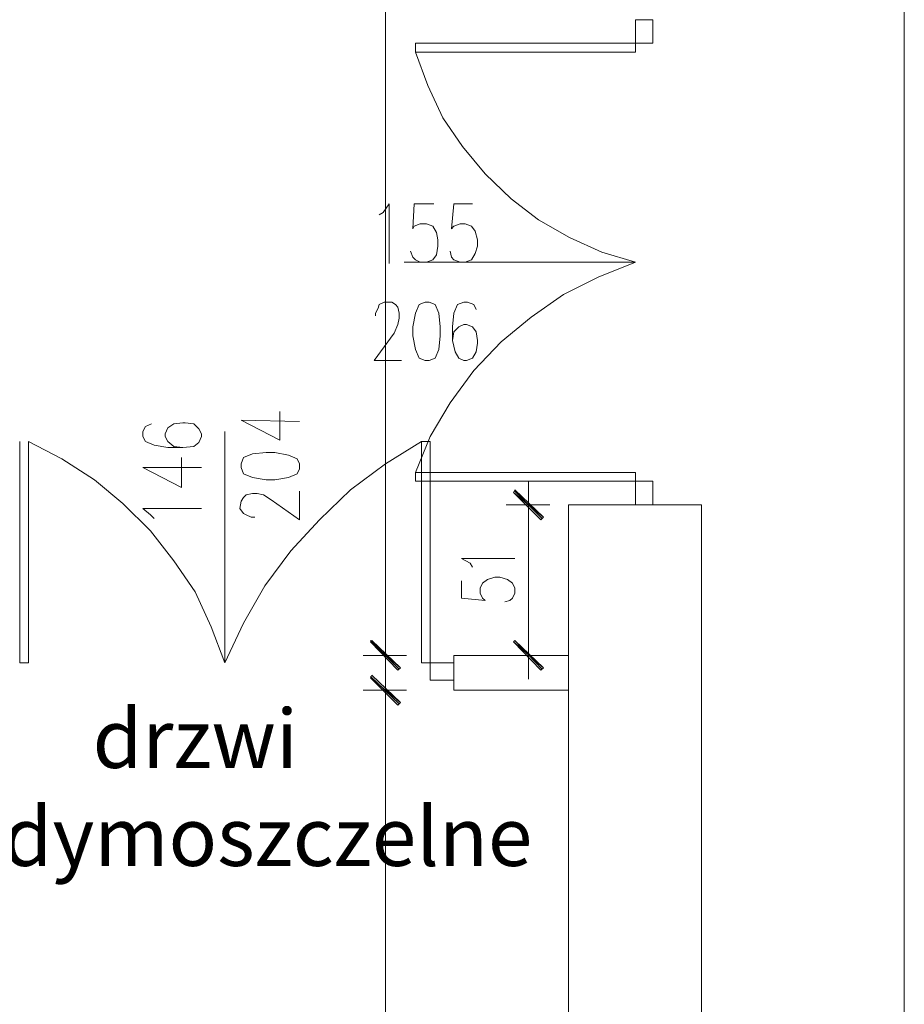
# Model space of a CAD drawing. Header units: inches. Extents: x -1441 to 3871, y -4351 to 2413.
# Tile 59 of 256: x -411 to -110, y -998 to -663. Entities that reach past the tile are written whole.
import ezdxf

# ---------------------------------------------------------------- set-up
doc = ezdxf.new("R2010")
doc.units = ezdxf.units.IN
doc.header["$MEASUREMENT"] = 0
for name, color, linetype in [('at_Entity', 7, 'Continuous'), ('at_Rect', 7, 'Continuous'), ('at_Solid', 7, 'Continuous')]:
    doc.layers.add(name, color=color, linetype=linetype)

msp = doc.modelspace()

# ---------------------------------------------------------------- hatches: boundary and pattern name
at = {"layer": 'at_Solid', "lineweight": 15}
for points in [[(-242.06233, -822.81465), (-242.4869, -823.65902), (-232.32587, -832.12655)], [(-242.4869, -823.65902), (-232.32587, -832.12655), (-233.17501, -832.97091)], [(-281.00342, -883.34197), (-291.16446, -874.45465), (-290.73989, -874.03008)], [(-232.32587, -883.34197), (-242.4869, -874.45465), (-242.06233, -874.03008)], [(-281.85256, -884.19111), (-281.00342, -883.34197), (-291.16446, -874.45465)], [(-233.17501, -884.19111), (-232.32587, -883.34197), (-242.4869, -874.45465)], [(-290.73989, -885.88462), (-291.16446, -886.72898), (-281.00342, -895.19651)], [(-291.16446, -886.72898), (-281.00342, -895.19651), (-281.85256, -896.04088)]]:
    msp.add_hatch(color=7, dxfattribs=at).paths.add_polyline_path(points)

# ---------------------------------------------------------------- linework, layer by layer
at = {"layer": 'at_Entity', "color": 7, "lineweight": 15}
for p, q in [((-286.08394, 790.31862), (-286.08394, -873.18571)), ((-109.57295, 380.15633), (-109.57295, -1159.32614)), ((-201.00317, -670.85234), (-275.92291, -670.85234)), ((-275.92291, -673.81478), (-275.92291, -670.85234)), ((-201.00317, -670.85234), (-201.00317, -673.81478)), ((-271.69153, -685.24475), (-275.92291, -673.81478)), ((-201.00317, -673.81478), (-275.92291, -673.81478)), ((-266.61101, -696.25015), (-271.69153, -685.24475)), ((-259.84176, -705.98662), (-266.61101, -696.25015)), ((-252.22337, -715.29851), (-259.84176, -705.98662)), ((-243.33127, -723.76127), (-252.22337, -715.29851)), ((-286.92831, -728.42199), (-284.815, -725.45477)), ((-284.815, -725.45477), (-284.815, -745.77207)), ((-276.34747, -725.45477), (-276.77204, -733.9223)), ((-269.57822, -725.45477), (-276.34747, -725.45477)), ((-262.8042, -725.45477), (-263.64857, -733.9223)), ((-256.45475, -725.45477), (-262.8042, -725.45477)), ((-234.01937, -730.95986), (-243.33127, -723.76127)), ((-288.20201, -729.26635), (-286.92831, -728.42199)), ((-276.77204, -733.9223), (-276.34747, -733.07316)), ((-276.34747, -733.07316), (-274.23417, -732.2288)), ((-274.23417, -732.2288), (-272.1161, -732.2288)), ((-272.1161, -732.2288), (-269.99802, -733.07316)), ((-269.99802, -733.07316), (-268.72908, -735.19124)), ((-263.64857, -733.9223), (-262.8042, -733.07316)), ((-262.8042, -733.07316), (-260.68613, -732.2288)), ((-260.68613, -732.2288), (-258.99262, -732.2288)), ((-258.99262, -732.2288), (-256.87454, -733.07316)), ((-256.87454, -733.07316), (-255.60561, -734.76667)), ((-223.43854, -736.88474), (-234.01937, -730.95986)), ((-268.72908, -735.19124), (-268.30452, -737.72911)), ((-255.60561, -734.76667), (-254.76124, -737.72911)), ((-212.43314, -741.96526), (-223.43854, -736.88474)), ((-268.30452, -739.84719), (-268.72908, -742.80963)), ((-268.30452, -737.72911), (-268.30452, -739.84719)), ((-254.76124, -739.84719), (-255.60561, -742.38983)), ((-254.76124, -737.72911), (-254.76124, -739.84719)), ((-276.77204, -743.65877), (-277.61641, -741.54069)), ((-275.92291, -744.50313), (-276.77204, -743.65877)), ((-268.72908, -742.80963), (-269.99802, -744.50313)), ((-263.64857, -743.65877), (-264.07314, -741.54069)), ((-262.8042, -744.50313), (-263.64857, -743.65877)), ((-255.60561, -742.38983), (-256.87454, -744.50313)), ((-201.00317, -745.35227), (-212.43314, -741.96526)), ((-201.00317, -745.35227), (-279.73449, -745.35227)), ((-274.23417, -745.35227), (-275.92291, -744.50313)), ((-272.1161, -745.35227), (-274.23417, -745.35227)), ((-269.99802, -744.50313), (-272.1161, -745.35227)), ((-260.68613, -745.35227), (-262.8042, -744.50313)), ((-258.99262, -745.35227), (-260.68613, -745.35227)), ((-256.87454, -744.50313), (-258.99262, -745.35227)), ((-213.70208, -750.43279), (-201.00317, -745.35227)), ((-225.55185, -756.35767), (-213.70208, -750.43279)), ((-236.55725, -763.97606), (-225.55185, -756.35767)), ((-288.62658, -761.01362), (-288.20201, -759.74469)), ((-288.20201, -759.74469), (-286.50851, -758.89555)), ((-286.50851, -758.89555), (-283.96586, -758.89555)), ((-283.96586, -758.89555), (-282.69693, -759.74469)), ((-282.69693, -759.74469), (-281.85256, -760.58905)), ((-274.65397, -759.74469), (-275.92291, -762.70713)), ((-272.54066, -758.89555), (-274.65397, -759.74469)), ((-271.27173, -758.89555), (-272.54066, -758.89555)), ((-269.15365, -759.74469), (-271.27173, -758.89555)), ((-267.87995, -762.70713), (-269.15365, -759.74469)), ((-261.53526, -759.74469), (-262.8042, -762.70713)), ((-259.41719, -758.89555), (-261.53526, -759.74469)), ((-258.14825, -758.89555), (-259.41719, -758.89555)), ((-256.03018, -759.74469), (-258.14825, -758.89555)), ((-255.18581, -761.43819), (-256.03018, -759.74469)), ((-289.47095, -762.70713), (-288.62658, -761.01362)), ((-289.47095, -763.55149), (-289.47095, -762.70713)), ((-281.85256, -760.58905), (-281.42799, -762.70713)), ((-281.42799, -762.70713), (-281.42799, -764.40063)), ((-275.92291, -762.70713), (-276.77204, -767.36308)), ((-267.46015, -767.36308), (-267.87995, -762.70713)), ((-262.8042, -762.70713), (-263.22877, -767.36308)), ((-281.85256, -766.51394), (-283.1215, -769.47638)), ((-281.42799, -764.40063), (-281.85256, -766.51394)), ((-259.41719, -766.51394), (-261.11069, -767.36308)), ((-258.57282, -766.51394), (-259.41719, -766.51394)), ((-256.45475, -767.36308), (-258.57282, -766.51394)), ((-246.71828, -772.44359), (-236.55725, -763.97606)), ((-283.1215, -769.47638), (-289.89552, -778.79305)), ((-276.77204, -767.36308), (-276.77204, -770.32552)), ((-276.77204, -770.32552), (-275.92291, -774.98147)), ((-267.87995, -774.98147), (-267.46015, -770.32552)), ((-267.46015, -770.32552), (-267.46015, -767.36308)), ((-263.22877, -767.36308), (-263.22877, -772.01902)), ((-262.8042, -769.05181), (-263.22877, -772.01902)), ((-261.11069, -767.36308), (-262.8042, -769.05181)), ((-255.18581, -769.05181), (-256.45475, -767.36308)), ((-254.76124, -772.01902), (-255.18581, -769.05181)), ((-263.22877, -772.01902), (-262.37963, -775.82583)), ((-256.03018, -782.17529), (-246.71828, -772.44359)), ((-255.18581, -775.82583), (-254.76124, -772.86339)), ((-254.76124, -772.86339), (-254.76124, -772.01902)), ((-275.92291, -774.98147), (-274.65397, -777.94391)), ((-269.15365, -777.94391), (-267.87995, -774.98147)), ((-262.37963, -775.82583), (-261.11069, -777.94391)), ((-256.45475, -777.94391), (-255.18581, -775.82583)), ((-289.89552, -778.79305), (-280.58362, -778.79305)), ((-274.65397, -777.94391), (-272.54066, -778.79305)), ((-272.54066, -778.79305), (-271.27173, -778.79305)), ((-271.27173, -778.79305), (-269.15365, -777.94391)), ((-261.11069, -777.94391), (-259.41719, -778.79305)), ((-259.41719, -778.79305), (-258.57282, -778.79305)), ((-258.57282, -778.79305), (-256.45475, -777.94391)), ((-264.07314, -793.18069), (-256.03018, -782.17529)), ((-270.84716, -804.61066), (-264.07314, -793.18069)), ((-322.06259, -805.87959), (-322.06259, -796.14313)), ((-365.66439, -800.37928), (-367.7777, -801.22365)), ((-358.04123, -800.37928), (-360.15931, -801.64822)), ((-355.07879, -799.95471), (-358.04123, -800.37928)), ((-354.23442, -799.95471), (-355.07879, -799.95471)), ((-351.27198, -800.37928), (-354.23442, -799.95471)), ((-349.57847, -802.07278), (-351.27198, -800.37928)), ((-335.18606, -799.10557), (-322.06259, -805.87959)), ((-335.18606, -799.10557), (-315.28856, -799.53014)), ((-367.7777, -801.22365), (-368.62683, -802.91715)), ((-368.62683, -802.91715), (-368.62683, -804.61066)), ((-360.15931, -801.64822), (-361.00844, -803.76629)), ((-361.00844, -803.76629), (-361.00844, -804.61066)), ((-348.73411, -803.76629), (-349.57847, -802.07278)), ((-348.73411, -804.61066), (-348.73411, -803.76629)), ((-340.69115, -881.64847), (-340.69115, -802.91715)), ((-410.53036, -881.64847), (-410.53036, -806.30416)), ((-407.56792, -806.30416), (-396.13795, -812.22905)), ((-407.56792, -881.64847), (-407.56792, -806.30416)), ((-368.62683, -804.61066), (-367.7777, -806.30416)), ((-367.7777, -806.30416), (-364.81525, -807.5731)), ((-361.00844, -804.61066), (-360.15931, -806.30416)), ((-360.15931, -806.30416), (-358.04123, -807.99767)), ((-351.27198, -807.99767), (-349.57847, -806.72873)), ((-349.57847, -806.72873), (-348.73411, -804.61066)), ((-286.08394, -813.92255), (-273.8096, -806.30416)), ((-275.92291, -816.885), (-270.84716, -804.61066)), ((-273.8096, -881.64847), (-273.8096, -806.30416)), ((-270.84716, -806.30416), (-273.8096, -806.30416)), ((-270.84716, -881.64847), (-270.84716, -806.30416)), ((-364.81525, -807.5731), (-360.15931, -808.42224)), ((-360.15931, -808.42224), (-355.07879, -808.42224)), ((-358.04123, -807.99767), (-355.07879, -808.42224)), ((-355.07879, -808.42224), (-351.27198, -807.99767)), ((-331.37448, -810.53554), (-334.33692, -811.80925)), ((-326.71853, -810.11574), (-331.37448, -810.53554)), ((-323.75609, -810.11574), (-326.71853, -810.11574)), ((-319.10014, -810.96011), (-323.75609, -810.11574)), ((-396.13795, -812.22905), (-385.13255, -819.42764)), ((-355.50336, -821.96551), (-355.50336, -811.80925)), ((-334.33692, -811.80925), (-335.18606, -813.92255)), ((-335.18606, -813.92255), (-335.18606, -815.19149)), ((-316.1377, -812.22905), (-319.10014, -810.96011)), ((-315.28856, -813.92255), (-316.1377, -812.22905)), ((-315.28856, -815.61606), (-315.28856, -813.92255)), ((-297.93371, -822.81465), (-286.08394, -813.92255)), ((-368.62683, -815.19149), (-355.50336, -821.96551)), ((-368.62683, -815.19149), (-348.73411, -815.19149)), ((-335.18606, -815.19149), (-334.33692, -817.30956)), ((-334.33692, -817.30956), (-331.37448, -818.5785)), ((-319.10014, -818.5785), (-316.1377, -817.30956)), ((-316.1377, -817.30956), (-315.28856, -815.61606)), ((-201.00317, -816.885), (-275.92291, -816.885)), ((-275.92291, -819.85221), (-275.92291, -816.885)), ((-201.00317, -819.85221), (-201.00317, -816.885)), ((-385.13255, -819.42764), (-375.39609, -827.46583)), ((-331.37448, -818.5785), (-326.71853, -819.42764)), ((-326.71853, -819.42764), (-323.75609, -819.42764)), ((-323.75609, -819.42764), (-319.10014, -818.5785)), ((-201.00317, -819.85221), (-275.92291, -819.85221)), ((-237.40639, -836.35793), (-237.40639, -819.85221)), ((-333.49256, -824.50339), (-331.37448, -824.08359)), ((-331.37448, -824.08359), (-329.68575, -824.08359)), ((-329.68575, -824.08359), (-327.56767, -824.50339)), ((-315.28856, -832.97091), (-315.28856, -823.23445)), ((-308.51931, -832.97091), (-297.93371, -822.81465)), ((-242.06233, -822.81465), (-242.4869, -823.65902)), ((-242.4869, -823.65902), (-232.32587, -832.12655)), ((-242.4869, -823.65902), (-232.32587, -832.12655)), ((-233.17501, -832.97091), (-242.4869, -823.65902)), ((-232.32587, -832.12655), (-242.06233, -822.81465)), ((-232.75044, -832.54635), (-242.06233, -823.23445)), ((-375.39609, -827.46583), (-366.08419, -836.78249)), ((-335.61063, -829.15933), (-335.18606, -826.62146)), ((-335.18606, -826.62146), (-334.33692, -825.35252)), ((-334.33692, -825.35252), (-333.49256, -824.50339)), ((-327.56767, -824.50339), (-325.02503, -826.19689)), ((-325.02503, -826.19689), (-315.28856, -832.97091)), ((-366.08419, -831.27741), (-368.62683, -829.15933)), ((-368.62683, -829.15933), (-348.73411, -829.15933)), ((-334.33692, -830.85761), (-335.61063, -829.15933)), ((-333.49256, -831.27741), (-334.33692, -830.85761)), ((-245.02478, -827.8904), (-230.21256, -827.8904)), ((-223.85834, -827.8904), (-223.85834, -1475.10054)), ((-178.5678, -827.8904), (-223.85834, -827.8904)), ((-178.5678, -827.8904), (-178.5678, -1475.10054)), ((-364.81525, -832.54635), (-366.08419, -831.27741)), ((-331.79905, -832.12655), (-333.49256, -831.27741)), ((-330.53011, -832.12655), (-331.79905, -832.12655)), ((-318.25578, -843.55175), (-308.51931, -832.97091)), ((-237.40639, -833.39548), (-237.40639, -873.18571)), ((-232.32587, -832.12655), (-233.17501, -832.97091)), ((-366.08419, -836.78249), (-358.04123, -846.93876)), ((-327.1431, -855.40629), (-318.25578, -843.55175)), ((-358.04123, -846.93876), (-350.84741, -857.51959)), ((-257.29911, -847.7879), (-260.26633, -846.09439)), ((-260.26633, -846.09439), (-242.06233, -846.09439)), ((-256.45475, -849.05683), (-257.29911, -847.7879)), ((-260.26633, -853.71278), (-260.26633, -859.63766)), ((-253.06773, -854.55715), (-251.37423, -853.28821)), ((-251.37423, -853.28821), (-248.83636, -852.44384)), ((-248.83636, -852.44384), (-247.14285, -852.44384)), ((-247.14285, -852.44384), (-244.60021, -853.28821)), ((-244.60021, -853.28821), (-242.9067, -854.55715)), ((-350.84741, -857.51959), (-345.34232, -869.37413)), ((-334.33692, -868.10519), (-327.1431, -855.40629)), ((-253.9121, -856.25065), (-253.06773, -854.55715)), ((-253.9121, -857.94416), (-253.9121, -856.25065)), ((-242.9067, -854.55715), (-242.06233, -856.25065)), ((-242.06233, -856.25065), (-242.06233, -857.94416)), ((-260.26633, -859.63766), (-252.22337, -860.4868)), ((-253.06773, -859.63766), (-253.9121, -857.94416)), ((-252.22337, -860.4868), (-253.06773, -859.63766)), ((-243.75584, -860.4868), (-245.44934, -860.9066)), ((-242.9067, -859.63766), (-243.75584, -860.4868)), ((-242.06233, -857.94416), (-242.9067, -859.63766)), ((-345.34232, -869.37413), (-340.69115, -881.64847)), ((-340.69115, -881.64847), (-334.33692, -868.10519)), ((-286.08394, -870.64307), (-286.08394, -887.15355)), ((-237.40639, -870.64307), (-237.40639, -887.15355)), ((-291.16446, -874.03008), (-281.42799, -883.76654)), ((-291.16446, -874.45465), (-290.73989, -874.03008)), ((-290.73989, -874.03008), (-281.00342, -883.34197)), ((-242.4869, -874.45465), (-242.06233, -874.03008)), ((-242.06233, -874.03008), (-232.75044, -883.76654)), ((-242.06233, -874.03008), (-232.32587, -883.34197)), ((-281.00342, -883.34197), (-291.16446, -874.45465)), ((-291.16446, -874.45465), (-281.85256, -884.19111)), ((-281.00342, -883.34197), (-291.16446, -874.45465)), ((-232.32587, -883.34197), (-242.4869, -874.45465)), ((-242.4869, -874.45465), (-233.17501, -884.19111)), ((-232.32587, -883.34197), (-242.4869, -874.45465)), ((-278.89012, -879.11059), (-293.70233, -879.11059)), ((-262.8042, -879.11059), (-223.85834, -879.11059)), ((-262.8042, -890.96036), (-262.8042, -879.11059)), ((-230.21256, -879.11059), (-245.02478, -879.11059)), ((-410.53036, -881.64847), (-407.56792, -881.64847)), ((-286.08394, -899.42789), (-286.08394, -882.49761)), ((-281.85256, -884.19111), (-281.00342, -883.34197)), ((-270.84716, -881.64847), (-273.8096, -881.64847)), ((-233.17501, -884.19111), (-232.32587, -883.34197)), ((-290.73989, -885.88462), (-291.16446, -886.72898)), ((-281.42799, -895.61631), (-291.16446, -886.30442)), ((-291.16446, -886.72898), (-281.00342, -895.19651)), ((-291.16446, -886.72898), (-281.00342, -895.19651)), ((-281.85256, -896.04088), (-291.16446, -886.72898)), ((-281.00342, -895.19651), (-290.73989, -885.88462)), ((-293.70233, -890.96036), (-278.89012, -890.96036)), ((-262.8042, -890.96036), (-223.85834, -890.96036)), ((-286.08394, -896.46545), (-286.08394, -1302.39636)), ((-281.00342, -895.19651), (-281.85256, -896.04088))]:
    msp.add_line(p, q, dxfattribs=at)
at = {"layer": 'at_Rect', "color": 7, "lineweight": 15}
for p, q in [((-195.07738, -662.80966), (-201.00317, -662.80966)), ((-201.00317, -670.85234), (-201.00317, -662.80966)), ((-195.07738, -662.80966), (-195.07738, -670.85234)), ((-201.00317, -670.85234), (-195.07738, -670.85234)), ((-195.07738, -819.84772), (-201.00317, -819.84772)), ((-201.00317, -827.8904), (-201.00317, -819.84772)), ((-195.07738, -819.84772), (-195.07738, -827.8904)), ((-201.00317, -827.8904), (-195.07738, -827.8904)), ((-262.80449, -881.64756), (-270.84716, -881.64756)), ((-270.84716, -887.57335), (-270.84716, -881.64756)), ((-262.80449, -881.64756), (-262.80449, -887.57335)), ((-270.84716, -887.57335), (-262.80449, -887.57335))]:
    msp.add_line(p, q, dxfattribs=at)

# ---------------------------------------------------------------- texts
at = {"insert": (-416.28383, -897.42259), "char_height": 20, "attachment_point": 1}
msp.add_mtext_dynamic_manual_height_columns('{\\fTimes New Roman|b1|i0|c238|p18;     drzwi \\Pdymoszczelne}', width=187.5893795, gutter_width=1, heights=[0], dxfattribs=at)

doc.saveas('drawing.dxf')
